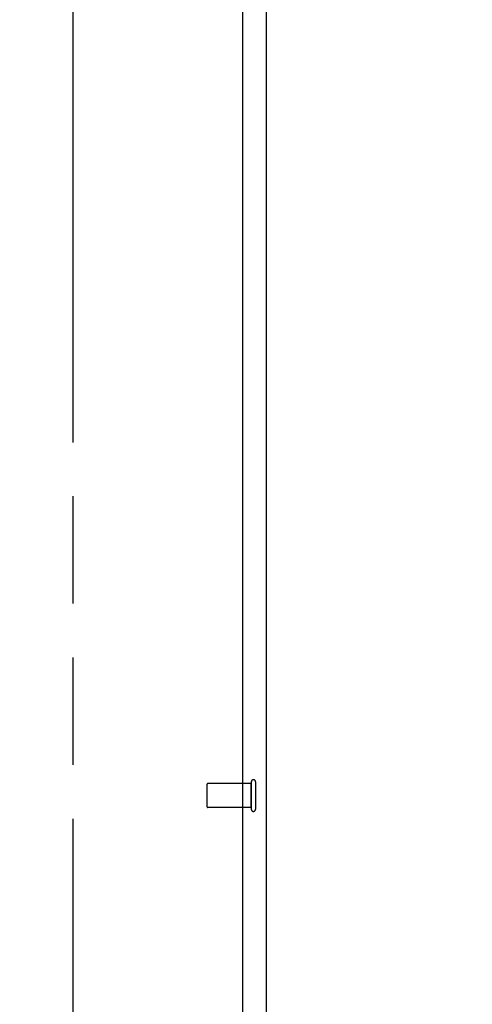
# Model space of a CAD drawing. Header units: inches. Extents: x 0 to 202, y 0 to 130.
# Tile 39 of 77: x 86.98 to 91.65, y 44.81 to 54.96. Entities that reach past the tile are written whole.
import ezdxf

# ---------------------------------------------------------------- set-up
doc = ezdxf.new("R2010")
doc.units = ezdxf.units.IN
doc.header["$LTSCALE"] = 11.091132
doc.header["$MEASUREMENT"] = 0
doc.linetypes.add('HIDDEN', pattern=[0.2, 0.1, -0.1])
doc.linetypes.add('PHANTOM', pattern=[0.8, 0.45, -0.05, 0.1, -0.05, 0.1, -0.05])
doc.layers.get('0').update_dxf_attribs({"linetype": 'CONTINUOUS'})
for name, color, linetype in [('02___PRT_ALL_AXES', 7, 'CONTINUOUS'), ('AVAILABLE_DOOR_SPACE', 7, 'CONTINUOUS'), ('DEFAULT_2', 8, 'HIDDEN'), ('DIMENSIONS', 7, 'CONTINUOUS')]:
    doc.layers.add(name, color=color, linetype=linetype)
doc.styles.get("Standard").update_dxf_attribs({"font": 'txt', "width": 0.8})
doc.dimstyles.new('DIMSTYLE_3', dxfattribs={"dimtxt": 0.925249, "dimasz": 1.186217, "dimexe": 0.09, "dimexo": 0.07, "dimgap": 0.039, "dimtad": 0, "dimtih": 1, "dimtoh": 1, "dimzin": 4, "dimdsep": 46, "dimtxsty": 'Standard', "dimblk": '_FILLED', "dimblk1": '_FILLED', "dimblk2": '_FILLED', "dimcen": 0.09, "dimadec": 0, "dimazin": 0, "dimtfac": 1, "dimtofl": 0, "dimtmove": 0, "dimatfit": 3, "dimldrblk": '_FILLED', "dimfxl": 0, "dimtolj": 1, "dimtzin": 4, "dimarcsym": 0})

# ---------------------------------------------------------------- blocks, each defined once
blk = doc.blocks.new('_FILLED')
at = {"color": 0, "linetype": 'ByBlock'}
blk.add_solid([(0, 0), (-1, 0.2), (-1, -0.2)], dxfattribs=at)
blk = doc.blocks.new('*D11')
at = {"layer": 'DIMENSIONS', "color": 2, "linetype": 'Continuous'}
for p, q in [((70.091, 85.277), (76.497, 85.277)), ((87.529, 85.277), (81.123, 85.277))]:
    blk.add_line(p, q, dxfattribs=at)
at = {"layer": 'DIMENSIONS', "color": 2, "linetype": 'Continuous', "xscale": 1.1862172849, "yscale": 1.1862172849, "zscale": 1.1862172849, "rotation": 180}
blk.add_blockref('_FILLED', (70.091, 85.277), dxfattribs=at)
at = {"layer": 'DIMENSIONS', "color": 2, "linetype": 'Continuous', "xscale": 1.1862172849, "yscale": 1.1862172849, "zscale": 1.1862172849}
blk.add_blockref('_FILLED', (87.529, 85.277), dxfattribs=at)
at = {"layer": 'DIMENSIONS', "color": 2, "linetype": 'Continuous', "insert": (78.81, 85.739), "char_height": 0.9252, "width": 3.701, "attachment_point": 2, "line_spacing_factor": 0.9}
blk.add_mtext('17.44', dxfattribs=at)
blk = doc.blocks.new('*D12')
at = {"layer": 'DIMENSIONS', "color": 2, "linetype": 'Continuous'}
for p, q in [((87.529, 83.507), (85.12, 83.507)), ((89.279, 83.507), (91.651, 83.507))]:
    blk.add_line(p, q, dxfattribs=at)
at = {"layer": 'DIMENSIONS', "color": 2, "linetype": 'Continuous', "xscale": 1.1862172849, "yscale": 1.1862172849, "zscale": 1.1862172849}
blk.add_blockref('_FILLED', (87.529, 83.507), dxfattribs=at)
at = {"layer": 'DIMENSIONS', "color": 2, "linetype": 'Continuous', "xscale": 1.1862172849, "yscale": 1.1862172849, "zscale": 1.1862172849, "rotation": 180}
blk.add_blockref('_FILLED', (89.279, 83.507), dxfattribs=at)
at = {"layer": 'DIMENSIONS', "color": 2, "linetype": 'Continuous', "insert": (84.657, 83.97), "char_height": 0.9252, "width": 2.9608, "attachment_point": 3, "line_spacing_factor": 0.9}
blk.add_mtext('1.75', dxfattribs=at)

msp = doc.modelspace()

# ---------------------------------------------------------------- linework, layer by layer
at = {"color": 3, "linetype": 'Continuous'}
for p, q in [((89.529, 35.066), (89.529, 94.858)), ((89.279, 92.108), (89.279, 41.816))]:
    msp.add_line(p, q, dxfattribs=at)
at = {"layer": '02___PRT_ALL_AXES', "color": 8, "linetype": 'HIDDEN'}
for p, q in [((89.371, 47.086), (88.924, 47.086)), ((89.371, 46.838), (89.371, 47.086)), ((89.371, 46.838), (88.924, 46.838))]:
    msp.add_line(p, q, dxfattribs=at)
at = {"layer": 'AVAILABLE_DOOR_SPACE', "color": 4, "linetype": 'PHANTOM'}
msp.add_line((87.529, 91.087), (87.529, 42.837), dxfattribs=at)
at = {"layer": 'DEFAULT_2', "color": 8, "linetype": 'HIDDEN'}
for p, q in [((88.914, 47.076), (88.914, 46.848)), ((89.371, 47.104), (89.371, 46.82)), ((89.414, 47.104), (89.414, 46.82))]:
    msp.add_line(p, q, dxfattribs=at)
for centre, radius, start, end in [((89.393, 47.104), 0.0215, 0, 180), ((88.924, 47.076), 0.01, 90, 180), ((88.924, 46.848), 0.01, 180, 270), ((89.393, 46.82), 0.0215, 180, 360)]:
    msp.add_arc(centre, radius, start, end, dxfattribs=at)

# ---------------------------------------------------------------- dimensions: what is measured, and where the dimension line sits
at = {"layer": 'DIMENSIONS', "color": 2, "linetype": 'Continuous'}
dim = msp.add_linear_dim(base=(87.529, 85.277), p1=(70.091, 67.837), p2=(87.529, 42.837), dimstyle='DIMSTYLE_3', dxfattribs=at)
dim.commit()
dim.dimension.update_dxf_attribs({"geometry": '*D11', "text_midpoint": (78.81, 85.277), "dimtype": 160})
dim = msp.add_linear_dim(base=(87.529, 83.507), p1=(89.279, 85.427), p2=(87.529, 42.837), angle=180, dimstyle='DIMSTYLE_3', dxfattribs=at)
dim.commit()
dim.dimension.update_dxf_attribs({"geometry": '*D12', "text_midpoint": (83.177, 83.507), "dimtype": 160})

doc.saveas('drawing.dxf')
